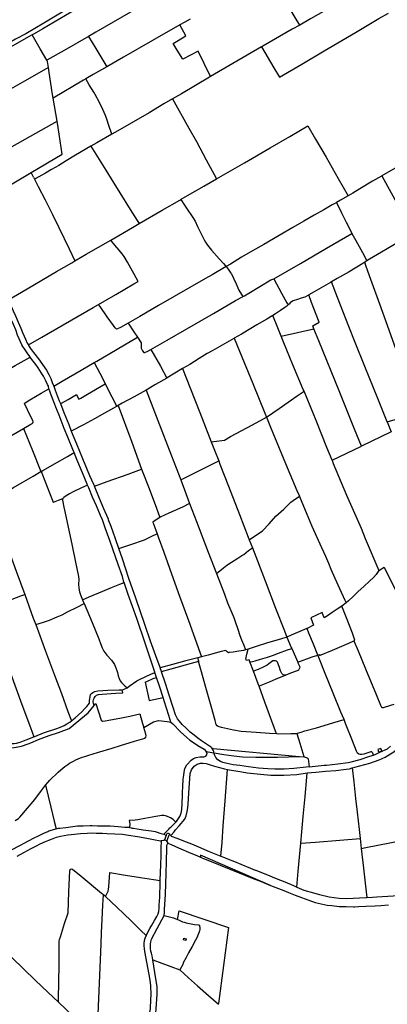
# Model space of a CAD drawing. Header units: inches. Extents: x 210911 to 224988, y 571697 to 586201.
# Tile 251 of 256: x 221671 to 222397, y 580921 to 582867. Entities that reach past the tile are written whole.
import ezdxf

# ---------------------------------------------------------------- set-up
doc = ezdxf.new("R2010")
doc.units = ezdxf.units.IN
doc.header["$MEASUREMENT"] = 0

msp = doc.modelspace()

# ---------------------------------------------------------------- linework, layer by layer
for points in [[(221912.601, 582974.647), (221909.639, 582972.691), (221899.568, 582967.1), (221871.754, 582950.788), (221838.52, 582930.967), (221791.034, 582903.102), (221757.948, 582883.808), (221718.414, 582860.296), (221682.794, 582839.413), (221662.663, 582828.572), (221651.184, 582822.204), (221641.22, 582816.314), (221629.18, 582809.067), (221610.818, 582798.19), (221599.893, 582791.971)], [(221915.577, 582963.571), (221913.719, 582962.886), (221909.366, 582960.911), (221905.513, 582959.048), (221891.506, 582950.89), (221857.903, 582931.341), (221809.146, 582902.883), (221761.732, 582875.381), (221716.861, 582849.067), (221699.603, 582839.061), (221695.509, 582836.817)], [(222224.297, 582856.457), (222215.253, 582871.633), (222192.263, 582910.069), (222169.9, 582947.517), (222163.423, 582958.087)], [(222358.329, 582934.199), (222307.752, 582904.457), (222291.205, 582894.167), (222245.972, 582868.668), (222224.297, 582856.457)], [(221948.898, 582915.485), (221907.253, 582891.541), (221821.204, 582842.338), (221806.904, 582834.107)], [(222148.702, 582813.577), (222173.266, 582771.914), (222184.207, 582753.295), (222228.423, 582779.386), (222272.563, 582805.523), (222334.53, 582841.831), (222380.609, 582869.147), (222399.944, 582880.268)], [(221987.23, 582856.703), (221933.101, 582825.909), (221876.398, 582792.896), (221843.24, 582773.995)], [(222048.177, 582754.919), (222035.705, 582780.4), (222023.705, 582805.041), (221993.498, 582788.81), (221982.431, 582806.562), (221974.078, 582820.161), (221999.366, 582835.427), (221987.23, 582856.703)], [(222007.608, 582868.41), (221997.315, 582862.441), (221987.23, 582856.703)], [(222224.297, 582856.457), (222209.322, 582848.02), (222151.25, 582815.054), (222148.702, 582813.577)], [(221695.509, 582836.817), (221688.439, 582832.941), (221662.295, 582818.176), (221651.376, 582811.941), (221638.814, 582804.642), (221613.677, 582788.957), (221591.795, 582776.607), (221581.098, 582770.318), (221572.696, 582765.424)], [(221724.407, 582786.888), (221711.569, 582809.275), (221695.509, 582836.817)], [(221806.904, 582834.107), (221758.686, 582806.35), (221724.407, 582786.888)], [(221806.904, 582834.107), (221821.088, 582810.288), (221843.24, 582773.995)], [(222148.702, 582813.577), (222092.047, 582780.734), (222048.177, 582754.919)], [(221727.85, 582772.363), (221725.783, 582784.488), (221724.407, 582786.888)], [(221843.24, 582773.995), (221816.07, 582758.508), (221801.431, 582749.953)], [(221727.85, 582772.363), (221680.496, 582745.666), (221619.788, 582711.209), (221607.331, 582704.217)], [(221737.056, 582712.04), (221735.844, 582719.374), (221729.47, 582762.858), (221727.85, 582772.363)], [(222048.177, 582754.919), (222046.088, 582753.69), (221990.807, 582720.852), (221972.872, 582710.443)], [(221801.431, 582749.953), (221797.051, 582747.394), (221737.056, 582712.04)], [(221852.782, 582640.861), (221852.272, 582642.859), (221847.332, 582658.229), (221843.167, 582670.705), (221840.639, 582677.897), (221835.36, 582689.903), (221828.409, 582703.737), (221820.153, 582719.127), (221817.218, 582724.078), (221808.178, 582738.645), (221801.431, 582749.953)], [(221744.703, 582666.394), (221742.123, 582681.392), (221737.056, 582712.04)], [(221972.872, 582710.443), (221956.074, 582700.694), (221926.601, 582683.175), (221864.675, 582647.603), (221852.782, 582640.861)], [(221972.872, 582710.443), (222005.206, 582652.995), (222020.576, 582626.157), (222039.764, 582590.369), (222055.549, 582560.953), (222060.074, 582552.748)], [(221541.723, 582552.096), (221545.569, 582554.381), (221596.476, 582582.872), (221651.682, 582613.859), (221682.006, 582631.077), (221744.703, 582666.394)], [(221693.508, 582564.895), (221755.088, 582601.12), (221746.859, 582653.861), (221744.703, 582666.394)], [(222060.074, 582552.748), (222115.18, 582583.977), (222166.209, 582614.099), (222204.706, 582636.222), (222240.495, 582657.376), (222255.795, 582631.109), (222276.416, 582595.334), (222300.182, 582553.451), (222320.055, 582519.091)], [(221852.782, 582640.861), (221823.073, 582624.021), (221811.277, 582617.165)], [(221811.277, 582617.165), (221781.104, 582599.024), (221763.036, 582587.971)], [(221811.277, 582617.165), (221840.848, 582569.42), (221857.295, 582543.817), (221868.975, 582525.112), (221889.567, 582491.941), (221903.179, 582470.038), (221906.994, 582464.207)], [(222477.435, 582610.249), (222466.771, 582604.2), (222458.053, 582599.39), (222438.624, 582587.992), (222408.43, 582570.776), (222386.629, 582558.357)], [(221763.036, 582587.971), (221747.968, 582578.979), (221734.062, 582570.719), (221721.823, 582563.964), (221708.435, 582556.545), (221700.085, 582552.103)], [(221543.288, 582476.306), (221621.453, 582522.463), (221693.508, 582564.895)], [(221698.142, 582555.865), (221693.508, 582564.895)], [(221698.142, 582555.865), (221700.085, 582552.103)], [(221700.085, 582552.103), (221707.691, 582537.373), (221721.037, 582511.361), (221735.679, 582481.805), (221748.475, 582456.184), (221768.728, 582414.251), (221779.673, 582390.423)], [(221989.642, 582511.853), (221990.255, 582512.237), (222034.682, 582537.986), (222060.074, 582552.748)], [(222386.629, 582558.357), (222385.652, 582557.8), (222368.472, 582547.654), (222342.915, 582532.909), (222329.096, 582524.278), (222320.055, 582519.091)], [(222386.629, 582558.357), (222412.339, 582511.584), (222438.469, 582462.755), (222448.607, 582443.893)], [(221906.994, 582464.207), (221952.612, 582490.643), (221987.243, 582510.348), (221989.642, 582511.853)], [(221989.642, 582511.853), (221995.541, 582502.329), (222003.07, 582490.668), (222010.215, 582480.353), (222014.517, 582474.323), (222017.548, 582468.971), (222022.609, 582458.357), (222029.885, 582443.634), (222035.69, 582432.086), (222038.109, 582427.112), (222042.141, 582421.671), (222050.078, 582411.869), (222065.101, 582394.48), (222073.613, 582385.01), (222077.919, 582380.614), (222079.069, 582379.277)], [(222297.11, 582505.516), (222296.599, 582505.211), (222288.212, 582500.936), (222271.903, 582491.519), (222252.806, 582480.918), (222232.355, 582469.146), (222210.89, 582456.417), (222183.964, 582440.564), (222153.346, 582422.66), (222130.757, 582409.99), (222109.31, 582397.461), (222087.439, 582384.243), (222079.069, 582379.277)], [(222320.055, 582519.091), (222304.779, 582510.089), (222297.11, 582505.516)], [(222297.11, 582505.516), (222306.774, 582485.692), (222316.108, 582466.691), (222323.875, 582451.823), (222327.49, 582444.711)], [(221850.843, 582431.16), (221851.119, 582431.317), (221893.536, 582456.458), (221906.994, 582464.207)], [(222173.029, 582354.773), (222173.264, 582354.864), (222225.701, 582385.385), (222277.33, 582415.454), (222327.49, 582444.711)], [(222327.49, 582444.711), (222327.546, 582444.6), (222335.449, 582430.808), (222348.53, 582407.018), (222357.285, 582390.626)], [(222448.607, 582443.893), (222447.582, 582443.31), (222428.882, 582432.412), (222408.554, 582420.67), (222385.839, 582407.709), (222362.543, 582393.892), (222357.285, 582390.626)], [(221779.673, 582390.423), (221779.946, 582390.606), (221802.462, 582403.585), (221850.843, 582431.16)], [(221826.594, 582304.378), (221861, 582324.062), (221896.789, 582345.216), (221905.272, 582349.643), (221897.451, 582363.911), (221890.87, 582376.254), (221883.773, 582388.017), (221877.285, 582399.142), (221873.145, 582404.491), (221867.467, 582411.369), (221859.01, 582421.439), (221852.829, 582428.785), (221850.843, 582431.16)], [(221647.767, 582312.793), (221685.897, 582335.134), (221743.477, 582369.291), (221773.919, 582386.565), (221779.673, 582390.423)], [(222352.761, 582387.816), (222349.113, 582385.55), (222321.839, 582368.961), (222298.608, 582355.421), (222287.381, 582348.786)], [(222357.285, 582390.626), (222352.761, 582387.816)], [(222450.59, 582121.829), (222439.089, 582151.338), (222427.434, 582182.06), (222415.22, 582214.869), (222397.966, 582262.605), (222382.907, 582304.66), (222365.098, 582353.636), (222355.95, 582379.012), (222352.761, 582387.816)], [(222079.069, 582379.277), (222075.706, 582377.282), (222051.403, 582363.031), (222037.844, 582355.506), (221976.381, 582320.102), (221945.207, 582302.066), (221908.025, 582280.451), (221885.513, 582267.512)], [(222079.069, 582379.277), (222079.271, 582379.042), (222083.058, 582373.804), (222088.129, 582366.456), (222089.481, 582364.884), (222093.765, 582356.174), (222098.714, 582345.207), (222102.116, 582337.463), (222104.277, 582332.753), (222109.481, 582323.739), (222111.785, 582319.845)], [(222111.785, 582319.845), (222115.261, 582321.39), (222123.829, 582326.556), (222167.521, 582352.653), (222173.029, 582354.773)], [(222173.029, 582354.773), (222188.341, 582326.782), (222198.814, 582307.66), (222201.455, 582303.295)], [(222287.381, 582348.786), (222285.323, 582347.57), (222271.441, 582340.033), (222253.13, 582329.423), (222242.121, 582323.162)], [(222397.367, 582072.048), (222378.888, 582118.322), (222353.015, 582181.769), (222333.862, 582229.25), (222321.155, 582260.832), (222299.274, 582318.176), (222287.381, 582348.786)], [(221647.767, 582312.793), (221654.002, 582301.13), (221657.955, 582291.885), (221662.914, 582281.703), (221668.215, 582269.253), (221673.214, 582257.253), (221676.577, 582248.847), (221679.476, 582241.571), (221682.086, 582235.793), (221685.965, 582227.966), (221688.169, 582224.214)], [(221930.37, 582215.428), (221962.565, 582234.054), (222001.157, 582256.329), (222053.746, 582286.756), (222097.49, 582312.082), (222111.481, 582319.71), (222111.785, 582319.845)], [(222242.121, 582323.162), (222241.509, 582322.814), (222234.354, 582318.571), (222226.919, 582316.612), (222219.757, 582314.325), (222211.603, 582311.542), (222208.238, 582309.765), (222205.328, 582307.443), (222203.157, 582305.034), (222201.455, 582303.295)], [(222252.466, 582256.288), (222250.241, 582261.818), (222262.725, 582269.099), (222247.904, 582307.947), (222242.121, 582323.162)], [(221688.169, 582224.214), (221714.887, 582239.527), (221816.329, 582298.516), (221826.594, 582304.378)], [(221885.513, 582267.512), (221870.244, 582258.889), (221863.967, 582255.899), (221862.502, 582255.747), (221859.45, 582258.157), (221856.206, 582262.478), (221843.692, 582279.745), (221829.89, 582299.97), (221826.594, 582304.378)], [(222201.455, 582303.295), (222201.16, 582302.994), (222198.759, 582300.727), (222195.202, 582298.382), (222186.377, 582292.372), (222176.313, 582285.807), (222171.256, 582282.523)], [(221691.584, 582200.352), (221690.891, 582201.392), (221685.864, 582208.555), (221681.687, 582214.614), (221677.45, 582220.92), (221675.218, 582224.829), (221672.455, 582230.701), (221670.181, 582236.167), (221666.902, 582243.941), (221663.005, 582254.048), (221658.747, 582264.853), (221654.587, 582273.592), (221651.423, 582280.609), (221649.752, 582284.03)], [(221885.513, 582267.512), (221896.726, 582249.897), (221903.581, 582239.368)], [(222171.256, 582282.523), (222159.267, 582275.366), (222139.623, 582264.047), (222127.653, 582256.703), (222109.368, 582245.707), (222094.651, 582237.538)], [(222187.874, 582241.869), (222181.259, 582258.324), (222171.256, 582282.523)], [(222187.874, 582241.869), (222252.466, 582256.288)], [(222346.527, 582024.077), (222332.89, 582057.604), (222302.502, 582133.492), (222261.939, 582232.75), (222252.466, 582256.288)], [(221818.418, 582189.558), (221823.56, 582192.525), (221863.365, 582215.742), (221903.581, 582239.368)], [(221903.581, 582239.368), (221910.712, 582228.345), (221910.753, 582222.937), (221910.751, 582217.714), (221913.585, 582212.642), (221915.947, 582209.286), (221916.747, 582209.215), (221918.024, 582209.061), (221924.395, 582212.204), (221930.37, 582215.428)], [(222094.651, 582237.538), (222093.964, 582237.157), (222075.606, 582226.47), (222052.367, 582213.516), (222041.473, 582207.145), (222025.928, 582197.256), (222007.47, 582185.893), (221992.952, 582177.49)], [(222094.651, 582237.538), (222105.104, 582212.188), (222131.383, 582147.859), (222155.343, 582089.181), (222158.501, 582081.64)], [(222232.86, 582133.228), (222231.466, 582136.549), (222210.741, 582185.159), (222193.189, 582228.646), (222187.874, 582241.869)], [(221688.169, 582224.214), (221688.59, 582223.497), (221693.917, 582215.622), (221700.937, 582206.387), (221707.862, 582196.998), (221715.892, 582185.978), (221723.713, 582174.191), (221728.585, 582165.751), (221732.22, 582158.127), (221735.386, 582150.001), (221738.142, 582142.956)], [(221930.37, 582215.428), (221948.954, 582182.128), (221961.878, 582158.937)], [(221463.515, 582069.222), (221559.896, 582124.688), (221612.544, 582154.867), (221662.262, 582183.634), (221691.584, 582200.352)], [(221728.461, 582137.642), (221727.534, 582142.916), (221725.71, 582146.204), (221722.825, 582153.418), (221717.639, 582162.632), (221714.181, 582168.405), (221707.44, 582178.947), (221702.497, 582185.477), (221697.543, 582192.331), (221692.918, 582198.348), (221691.584, 582200.352)], [(221738.142, 582142.956), (221755.186, 582152.675), (221792.433, 582174.566), (221818.418, 582189.558)], [(221818.418, 582189.558), (221835.357, 582157.072), (221839.7, 582147.517)], [(221992.952, 582177.49), (221977.429, 582168.583), (221962.12, 582159.076), (221961.878, 582158.937)], [(221992.952, 582177.49), (222008.645, 582137.41), (222026.715, 582090.912), (222045.936, 582041.488), (222049.371, 582032.935)], [(221961.878, 582158.937), (221939.263, 582145.886), (221920.838, 582135.141)], [(221678.721, 582059.253), (221693.205, 582067.668), (221695.843, 582069.208), (221696.663, 582070.708), (221697.639, 582072.375), (221696.776, 582074.912), (221689.245, 582090.163), (221684.21, 582100.392), (221681.253, 582106.805), (221680.711, 582109.092), (221681.634, 582110.159), (221691.162, 582115.684), (221713.524, 582128.757), (221728.461, 582137.642)], [(221778.342, 582012.081), (221777.457, 582014.35), (221766.179, 582041.832), (221759.103, 582059.019), (221748.938, 582085.655), (221742.399, 582101.402), (221738.629, 582111.8), (221732.749, 582127.247), (221729.994, 582135.014), (221728.47, 582137.59), (221728.461, 582137.642)], [(221738.142, 582142.956), (221741.182, 582135.187), (221749.166, 582114.17), (221751.49, 582108.296)], [(221751.49, 582108.296), (221753.4, 582108.973), (221766.715, 582116.701), (221783.038, 582126.057), (221784.224, 582123.012), (221787.772, 582117.077), (221791.432, 582119.221), (221804.823, 582127.243), (221839.7, 582147.517)], [(221839.7, 582147.517), (221839.857, 582147.173), (221853.21, 582121.685), (221862.777, 582102.976)], [(221920.838, 582135.141), (221897.139, 582121.989), (221873.176, 582109.058), (221865.206, 582104.498)], [(221920.838, 582135.141), (221943.925, 582075.253), (221970.766, 582005.247), (221989.077, 581957.72)], [(222158.501, 582081.64), (222183.966, 582098.974), (222219.103, 582123.433), (222232.86, 582133.228)], [(222288.51, 581996.4), (222277.677, 582021.724), (222256.791, 582074.865), (222238.965, 582118.68), (222232.86, 582133.228)], [(221751.49, 582108.296), (221758.281, 582091.135), (221768.077, 582067.153), (221772.801, 582054.109), (221772.912, 582053.838)], [(221862.777, 582102.976), (221862.002, 582102.491), (221838.268, 582089.419), (221818.518, 582078.271), (221797.19, 582066.618), (221772.912, 582053.838)], [(221865.206, 582104.498), (221865.185, 582104.486), (221862.777, 582102.976)], [(221865.206, 582104.498), (221892.473, 582032.041), (221911.955, 581979.146)], [(222397.367, 582072.048), (222412.936, 582076.855), (222424.627, 582080.412), (222443.664, 582087.409), (222457.841, 582092.6), (222461.074, 582094.211)], [(222049.371, 582032.935), (222075.929, 582036.136), (222087.401, 582043.1), (222130.857, 582066.335), (222158.501, 582081.64)], [(222158.501, 582081.64), (222166.501, 582061.931), (222196.494, 581990.193), (222218.747, 581936.789), (222223.868, 581925.197)], [(222397.367, 582072.048), (222405.17, 582052.84), (222346.527, 582024.077)], [(221553.963, 581987.375), (221574.963, 581999.407), (221640.987, 582037.329), (221678.721, 582059.253)], [(221678.721, 582059.253), (221695.901, 582015.912), (221712.797, 581973.89)], [(221772.912, 582053.838), (221783.017, 582029.182), (221795.317, 581999.592), (221809.038, 581966.488), (221816.697, 581949.049), (221818.585, 581945.469)], [(222049.371, 582032.935), (222056.131, 582016.099), (222064.172, 581995.156)], [(222288.51, 581996.4), (222346.527, 582024.077)], [(221713.328, 581974.193), (221716.833, 581976.193), (221722.362, 581979.347), (221739.693, 581989.137), (221765.341, 582003.773), (221778.342, 582012.081)], [(221805.003, 581947.23), (221804.261, 581948.905), (221794.852, 581971.805), (221783.775, 581998.159), (221778.342, 582012.081)], [(221989.077, 581957.72), (222034.147, 581979.943), (222064.172, 581995.156)], [(222064.172, 581995.156), (222066.536, 581988.998), (222083.685, 581945.284), (222105.277, 581889.438), (222122.534, 581844.444), (222124.67, 581838.936)], [(222288.51, 581996.4), (222290.31, 581990.08), (222316.67, 581927.16), (222345.46, 581861.94), (222353.52, 581841.84), (222380.639, 581778.77)], [(221818.585, 581945.469), (221844.065, 581954.497), (221885.506, 581969.159), (221911.955, 581979.146)], [(221911.955, 581979.146), (221926.597, 581940.394), (221941.021, 581901.843), (221947.628, 581883.059)], [(221613.321, 581916.097), (221636.605, 581929.106), (221658.894, 581942.488), (221697.289, 581965.043), (221712.797, 581973.89)], [(221712.797, 581973.89), (221713.328, 581974.193)], [(221713.328, 581974.193), (221715.887, 581967.35), (221729.905, 581932.02), (221737.168, 581913.606), (221737.86, 581913.865), (221747.558, 581917.497), (221756.092, 581920.767)], [(221989.077, 581957.72), (222006.817, 581910.78)], [(221805.003, 581947.23), (221791.715, 581940.968), (221776.824, 581934.106), (221769.302, 581930.037), (221762.55, 581926.02), (221757.827, 581922.811), (221756.092, 581920.767)], [(221877.102, 581755.027), (221876.914, 581755.56), (221873.772, 581766.891), (221865.682, 581790.56), (221849.508, 581835.941), (221840.056, 581862.877), (221834.335, 581878.753), (221830.834, 581887.191), (221822.901, 581906.067), (221815.107, 581923.801), (221807.349, 581941.935), (221805.003, 581947.23)], [(221867.036, 581822.101), (221860.346, 581841.449), (221855.757, 581854.199), (221851.764, 581865.263), (221847.283, 581876.733), (221845.549, 581881.021), (221837.301, 581900.671), (221828.875, 581920.801), (221818.585, 581945.469)], [(221756.092, 581920.767), (221755.352, 581919.482), (221755.555, 581917.245), (221758.221, 581903.517), (221760.2, 581894.902)], [(222124.67, 581838.936), (222151.087, 581857.289), (222163.657, 581870.911), (222176.941, 581886.204), (222192.898, 581899.585), (222199.853, 581906.326), (222206.752, 581913.577), (222211.566, 581916.677), (222223.868, 581925.197)], [(222223.868, 581925.197), (222224.098, 581924.677), (222242.002, 581882.186), (222248.506, 581866.039), (222267.528, 581824.336), (222275.514, 581807.17), (222281.257, 581793.127), (222285.79, 581780.887), (222294.064, 581763.332), (222302.923, 581743.305), (222313.776, 581720.095), (222316.023, 581714.962)], [(222006.817, 581910.78), (221992.4, 581904.045), (221965.439, 581891.643), (221948.702, 581883.756), (221947.628, 581883.059)], [(222006.817, 581910.78), (222020.426, 581875.314), (222043.442, 581815.106), (222059.821, 581772.55)], [(221760.2, 581894.902), (221774.324, 581827.308), (221781.122, 581795.043), (221787.229, 581766.791), (221787.555, 581760.732), (221787.046, 581751.865), (221788.008, 581743.672), (221788.801, 581736.745), (221791.128, 581730.508), (221794.893, 581720.878)], [(221947.628, 581883.059), (221938.405, 581877.07), (221933.729, 581873.937), (221939.897, 581858.102), (221942.309, 581851.248)], [(221640, 581843.371), (221664.052, 581776.931), (221680.794, 581731.354)], [(221867.036, 581822.101), (221890.821, 581830.206), (221917.281, 581839.486), (221934.61, 581847.905), (221942.309, 581851.248)], [(221942.309, 581851.248), (221944.497, 581845.029), (221955.511, 581814.808), (221974.299, 581762.801), (221987.012, 581727.891), (222004.492, 581679.752), (222030.55, 581607.871)], [(222124.67, 581838.936), (222130.807, 581823.111)], [(221948.773, 581586.205), (221948.473, 581587.217), (221939.693, 581609.939), (221929.711, 581638.838), (221918.235, 581671.561), (221900.341, 581723.649), (221886.818, 581762.805), (221873.906, 581801.584), (221867.036, 581822.101)], [(222059.821, 581772.55), (222074.029, 581784.111), (222080.499, 581789.04), (222089.604, 581795.247), (222101.871, 581802.988), (222110.133, 581808.342), (222113.917, 581810.284), (222123.347, 581817.874), (222130.807, 581823.111)], [(222130.807, 581823.111), (222155.936, 581758.044), (222176.673, 581704.15), (222194.024, 581659.309), (222198.777, 581647.152)], [(222380.639, 581778.77), (222391.081, 581785.081)], [(222391.081, 581785.081), (222415.345, 581735.575), (222428.939, 581707.141), (222446.387, 581670.156), (222465.068, 581630.722), (222476.074, 581607.418), (222478.589, 581602.308)], [(222059.821, 581772.55), (222075.571, 581731.602), (222081.788, 581714.735), (222088.475, 581699.741), (222094.292, 581685.389), (222096.988, 581677.869), (222101.962, 581662.665), (222105.786, 581650.387), (222109.375, 581641.577), (222113.619, 581630.834), (222117.125, 581621.806)], [(222380.639, 581778.77), (222375.685, 581770.423), (222369.835, 581764.531), (222362.397, 581757.349), (222351.211, 581747.254), (222339.85, 581736.791), (222329.78, 581727.221), (222320.46, 581718.613), (222316.023, 581714.962)], [(221794.893, 581720.878), (221808.52, 581726.54), (221835.126, 581737.683), (221852.489, 581745.131), (221868.98, 581751.85), (221877.102, 581755.027)], [(221938.217, 581577.247), (221938.035, 581577.821), (221919.605, 581632.72), (221902.208, 581683.816), (221885.46, 581731.346), (221877.102, 581755.027)], [(221608.815, 581697.877), (221623.802, 581706.283), (221639.2, 581714.31), (221644.214, 581717.392), (221656.01, 581721.888), (221673.163, 581728.568), (221680.794, 581731.354)], [(221680.794, 581731.354), (221697.812, 581684.61), (221702.499, 581672.115)], [(221702.499, 581672.115), (221717.913, 581676.65), (221729.99, 581680.233), (221745.107, 581686.691), (221754.68, 581690.921), (221765.597, 581696.644), (221784.448, 581706.077), (221798.052, 581713.173)], [(221794.893, 581720.878), (221796.266, 581717.367), (221798.052, 581713.173)], [(221798.052, 581713.173), (221814.085, 581675.509), (221827.015, 581643.262), (221830.696, 581634.344), (221833.706, 581626.05), (221837.012, 581619.262), (221843.412, 581610.989), (221852.088, 581601.101), (221857.993, 581592.711), (221861.153, 581586.541), (221862.995, 581580.973), (221864.191, 581576.752), (221865.743, 581570.202), (221867.483, 581565.066), (221869.279, 581560.792), (221871.947, 581557.247), (221878.74, 581550.895), (221883.221, 581547.003)], [(222307.49, 581707.978), (222298.597, 581702.33), (222288.421, 581695.411), (222279.069, 581689.145), (222272.659, 581685.34), (222268.406, 581695.297), (222246.035, 581685.29), (222251.798, 581670.339), (222239.017, 581664.082)], [(222316.023, 581714.962), (222307.619, 581708.06), (222307.49, 581707.978)], [(222331.542, 581639.9), (222333.492, 581640.762), (222328.672, 581654.763), (222316.84, 581684.855), (222307.49, 581707.978)], [(221611.871, 581690.146), (221612.087, 581689.6), (221629.924, 581639.13), (221652.964, 581575.795), (221675.467, 581513.899), (221692.281, 581468.017), (221699.003, 581450.128)], [(221702.499, 581672.115), (221722.118, 581618.964), (221739.652, 581571.425), (221753.257, 581535.226), (221766.243, 581499.989), (221773.149, 581481.521)], [(222239.017, 581664.082), (222238.343, 581663.752), (222224.56, 581658.002), (222207.659, 581650.533), (222198.777, 581647.152)], [(222259.958, 581611.588), (222251.464, 581633.182), (222242.656, 581654.919), (222239.017, 581664.082)], [(222198.777, 581647.152), (222198.557, 581647.068), (222186.274, 581642.979), (222160.928, 581635.334), (222136.258, 581627.588), (222122.471, 581623.421)], [(222198.777, 581647.152), (222198.998, 581646.585), (222207.377, 581626.379), (222208.542, 581624.535)], [(222125.849, 581598.27), (222131.125, 581598.563), (222136.49, 581600.162), (222146.913, 581603.288), (222160.91, 581607.587), (222170.252, 581610.587), (222182.542, 581615.2), (222200.493, 581621.547), (222208.542, 581624.535)], [(222208.542, 581624.535), (222208.632, 581624.392), (222220.364, 581597.179)], [(222259.958, 581611.588), (222263.106, 581612.706), (222263.71, 581610.434), (222289.003, 581621.33), (222321.083, 581635.273), (222331.542, 581639.9)], [(222331.542, 581639.9), (222339.966, 581619.778), (222354.335, 581584.217), (222375.176, 581533.741), (222384.066, 581512.481), (222385.916, 581508.808), (222387.15, 581507.73), (222389.664, 581507.869), (222404.307, 581512.192), (222411.231, 581514.192)], [(222022.699, 581605.741), (221996.705, 581599.116), (221973.131, 581592.806), (221948.773, 581586.205)], [(222030.55, 581607.871), (222030.168, 581607.773), (222022.699, 581605.741)], [(222024.647, 581599.151), (222022.699, 581605.741)], [(222117.125, 581621.806), (222113.169, 581620.61), (222104.075, 581619.04), (222092.697, 581617.189), (222084.675, 581616.33), (222083.61, 581616.143), (222081.075, 581618.022), (222078.009, 581620.493), (222068.891, 581618.199), (222043.336, 581611.158), (222030.55, 581607.871)], [(222122.471, 581623.421), (222117.125, 581621.806)], [(222125.849, 581598.27), (222124.419, 581602.064), (222118.839, 581600.544), (222117.918, 581603.328), (222120.117, 581613.054), (222122.471, 581623.421)], [(222220.364, 581597.179), (222249.256, 581607.788), (222259.958, 581611.588)], [(222311.925, 581484.057), (222305.816, 581498.879), (222290.604, 581536.068), (222274.797, 581574.943), (222263.299, 581603.352), (222259.958, 581611.588)], [(221951.004, 581578.694), (221948.773, 581586.205)], [(221951.004, 581578.694), (221970.453, 581584.272), (222010.154, 581595.257), (222024.647, 581599.151)], [(222178.267, 581455.603), (222164.47, 581456.208), (222138.163, 581458.126), (222108.305, 581460.704), (222093.33, 581463.287), (222069.451, 581468.458), (222063.171, 581470.167), (222061.121, 581471.378), (222059.047, 581474.345), (222057.431, 581481.991), (222049.646, 581510.432), (222038.595, 581547.694), (222030.356, 581578.052), (222025.26, 581597.078), (222024.647, 581599.151)], [(222132.933, 581579.47), (222132.864, 581579.654), (222125.849, 581598.27)], [(222196.912, 581571.757), (222194.257, 581571.829), (222191.463, 581572.602), (222188.861, 581575.314), (222186.522, 581580.503), (222183.577, 581589.074), (222180.425, 581597.138), (222178.432, 581599.211), (222176.223, 581599.993), (222173.669, 581600.301), (222171.121, 581599.761), (222168.388, 581598.069), (222163.273, 581594.309), (222159.957, 581591.499), (222153.415, 581588.25), (222141.919, 581583.042), (222132.933, 581579.47)], [(222220.364, 581597.179), (222220.81, 581596.144), (222224.515, 581587.95), (222223.838, 581585.57), (222222.098, 581581.893), (222219.278, 581580.571), (222206.167, 581575.568), (222196.912, 581571.757)], [(221883.221, 581547.003), (221887.017, 581549.856), (221902.556, 581560.592), (221909.115, 581564.041), (221918.707, 581568.471), (221931.584, 581574.463), (221936.785, 581576.48), (221938.217, 581577.247)], [(221918.99, 581557.977), (221923.318, 581560.034), (221934.811, 581564.98), (221941.337, 581567.383)], [(221941.337, 581567.383), (221938.217, 581577.247)], [(221954.217, 581527.406), (221947.633, 581547.787), (221941.337, 581567.383)], [(222050.843, 581427.106), (222049.047, 581429.217), (222046.068, 581431.317), (222030.514, 581441.857), (222022.958, 581447.571), (222015.537, 581452.991), (222008.016, 581459.106), (221999.762, 581466.939), (221992.275, 581474.563), (221986.118, 581481.261), (221983.089, 581485.504), (221979.101, 581493.239), (221974.306, 581507.964), (221966.528, 581531.968), (221958.867, 581555.478), (221951.062, 581578.497), (221951.004, 581578.694)], [(222144.032, 581549.762), (222142.262, 581554.598), (222132.933, 581579.47)], [(222196.912, 581571.757), (222175.803, 581562.998), (222163.713, 581557.95), (222144.032, 581549.762)], [(221873.633, 581542.957), (221873.959, 581542.972), (221877.468, 581543.87), (221883.082, 581546.899), (221883.221, 581547.003)], [(221918.99, 581557.977), (221926.986, 581521.446), (221954.217, 581527.406)], [(222178.267, 581455.603), (222169.166, 581481.017), (222155.603, 581518.14), (222144.032, 581549.762)], [(221773.149, 581481.521), (221774.037, 581482.255), (221780.539, 581487.323), (221787.069, 581493.376), (221794.047, 581499.47), (221799.275, 581504.954), (221803.756, 581509.737), (221806.37, 581513.034), (221808.674, 581516.257), (221809.189, 581521.797), (221810.218, 581529.025), (221811.117, 581533.221), (221813.038, 581535.308), (221815.562, 581537.604), (221819.313, 581539.408), (221825.323, 581540.768), (221845.06, 581542.056), (221867.824, 581542.692), (221873.633, 581542.957)], [(221817.858, 581511.662), (221816.88, 581515.788), (221816.402, 581519.461), (221816.657, 581523.895), (221817.907, 581526.607), (221819.935, 581529.895), (221822.998, 581532.122), (221826.389, 581533.514), (221834.182, 581534.515), (221861.055, 581535.994), (221875.024, 581536.828), (221873.633, 581542.957)], [(221969.738, 581478.761), (221965.697, 581491.952), (221956.212, 581521.231), (221954.217, 581527.406)], [(221692.632, 581438.135), (221708.27, 581444.379), (221729.388, 581452.302), (221747.414, 581458.368), (221768.532, 581466.664), (221776.859, 581472.607), (221791.71, 581485.235), (221806.218, 581497.554), (221817.858, 581511.662)], [(221817.858, 581511.662), (221821.397, 581515.952), (221831.67, 581482.918), (221834.502, 581480.876), (221839.79, 581481.58)], [(221839.79, 581481.58), (221847.056, 581482.547), (221872.166, 581487.561), (221888.544, 581490.943)], [(221888.544, 581490.943), (221908.314, 581495.025)], [(221908.314, 581495.025), (221913.528, 581476.548), (221916.285, 581468.17)], [(221699.003, 581450.128), (221700.528, 581450.847), (221718.129, 581457.569), (221725.588, 581460.252), (221736.479, 581463.88), (221746.458, 581467.227), (221754.212, 581470.045), (221758.828, 581472.054), (221764.231, 581475.425), (221769.834, 581478.778), (221773.149, 581481.521)], [(221916.285, 581468.17), (221935.159, 581479.384), (221945.326, 581482.081), (221962.352, 581480.49), (221969.738, 581478.761)], [(221969.738, 581478.761), (221973.863, 581475.406), (221988.827, 581459.913), (222001.393, 581448.292)], [(222219.192, 581455.873), (222219.746, 581457.114), (222227.043, 581459.107), (222234.252, 581461.47), (222257.625, 581467.798), (222289.838, 581477.594), (222311.925, 581484.057)], [(222370.002, 581413.938), (222368.613, 581417.363), (222367.741, 581419.115), (222366.618, 581420.546), (222365.062, 581420.503), (222358.653, 581418.068), (222351.168, 581415.77), (222347.401, 581415.138), (222343.513, 581414.738), (222341.01, 581415.384), (222338.773, 581417.66), (222336.574, 581421.708), (222328.842, 581441.937), (222315.031, 581476.521), (222311.925, 581484.057)], [(221568.447, 581433.825), (221568.882, 581433.912), (221572.147, 581435.013), (221577.825, 581436.947), (221584.5, 581438.531), (221591.93, 581438.857), (221601.459, 581439.421), (221610.054, 581439.24), (221618.722, 581438.751), (221631.032, 581437.494), (221637.19, 581437.127), (221645.756, 581437.07), (221655.799, 581436.842), (221659.836, 581436.885), (221664.683, 581437.644), (221671.718, 581439.639), (221678.261, 581441.779), (221685.982, 581444.459), (221693.834, 581447.692), (221699.003, 581450.128)], [(221721.996, 581354.31), (221726.438, 581359.645), (221730.25, 581363.985), (221747.005, 581380.033), (221752.517, 581384.891), (221759.851, 581390.927), (221765.799, 581394.975), (221769.621, 581397.562), (221776.965, 581401.769), (221781.981, 581404.313), (221786.568, 581406.472), (221794.604, 581409.642), (221799.346, 581411.142), (221807.715, 581413.729), (221824.759, 581418.906), (221853.369, 581427.551), (221870.032, 581432.649), (221897.854, 581441.214), (221915.938, 581446.676), (221917.662, 581447.295), (221919.913, 581449.086), (221920.761, 581451.86), (221920.312, 581455.109), (221916.285, 581468.17)], [(222219.192, 581455.873), (222206.815, 581455.483), (222181.424, 581455.465), (222178.267, 581455.603)], [(222232.83, 581410.638), (222225.333, 581436.572), (222219.192, 581455.873)], [(221643.136, 581428.839), (221651.198, 581427.893), (221660.071, 581428.519), (221671.38, 581430.736), (221674.447, 581431.564), (221687.496, 581436.084), (221692.632, 581438.135)], [(222001.393, 581448.292), (222007.286, 581443.575), (222014.395, 581438.666), (222022.774, 581432.792), (222035.293, 581425.593), (222039.735, 581420.89)], [(222370.002, 581413.938), (222373.522, 581415.138), (222382.826, 581419.27), (222397.672, 581426.191), (222404.064, 581431.399)], [(221979.325, 581281.012), (221980.613, 581282.417), (221983.716, 581286.27), (221987.469, 581292.134), (221990.15, 581298.958), (221991.584, 581306.079), (221991.952, 581317.615), (221992.693, 581335.326), (221993.492, 581356.162), (221993.744, 581361.067), (221994.096, 581366.455), (221995.096, 581373.954), (221995.824, 581380.157), (221997.538, 581387.153), (222000.959, 581394.382), (222009.963, 581403.721), (222014.667, 581406.892), (222019.421, 581408.869), (222027.019, 581410.056), (222034.718, 581410.252), (222038.785, 581411.493), (222041.075, 581414.514), (222041.104, 581417.917), (222039.735, 581420.89)], [(222039.735, 581420.89), (222043.548, 581420.266)], [(222043.548, 581420.266), (222054.873, 581418.412)], [(222053.491, 581426.855), (222050.843, 581427.106)], [(222054.873, 581418.412), (222054.417, 581421.156), (222053.384, 581423.588), (222051.219, 581426.664), (222050.843, 581427.106)], [(222053.491, 581426.855), (222224.023, 581410.694)], [(222054.873, 581418.412), (222055.333, 581418.337)], [(222242.7, 581390.741), (222237.179, 581390.188), (222212.834, 581387.339), (222193.675, 581385.781), (222182.622, 581386.045), (222175.076, 581386.178), (222161.153, 581386.851), (222142.834, 581388.086), (222123.349, 581390.592), (222105.844, 581392.97), (222092.761, 581394.81), (222080.898, 581397.284), (222072.693, 581399.221), (222067.791, 581401.283), (222062.789, 581404.716), (222058.525, 581408.885), (222056.267, 581412.799), (222055.178, 581416.051), (222055.333, 581418.337)], [(222055.333, 581418.337), (222074.411, 581414.993), (222094.024, 581412.6)], [(222094.024, 581412.6), (222111.249, 581410.363), (222137.648, 581409.401), (222149.031, 581409.619), (222161.786, 581409.71), (222180.513, 581409.973), (222223.581, 581410.697), (222224.023, 581410.694)], [(222224.023, 581410.694), (222232.83, 581410.638)], [(222232.83, 581410.638), (222238.824, 581408.322), (222241.007, 581406.262), (222242.7, 581390.741)], [(222326.317, 581400.435), (222344.114, 581405.055), (222362.669, 581411.439), (222370.002, 581413.938)], [(222328.146, 581388.292), (222333.35, 581389.621), (222362.985, 581397.672), (222381.592, 581404.666), (222393.082, 581409.863), (222403.734, 581416.051), (222410.015, 581420.364), (222415.333, 581424.555)], [(222384.687, 581427.064), (222378.478, 581424.69)], [(222378.478, 581424.69), (222379.887, 581420.987)], [(222380.493, 581419.394), (222379.887, 581420.987)], [(222380.493, 581419.394), (222381.297, 581419.739)], [(222381.297, 581419.739), (222386.61, 581422.016)], [(222386.61, 581422.016), (222384.687, 581427.064)], [(221969.891, 581254.894), (221976.178, 581261.916), (221978.797, 581266.199), (221986.122, 581273.912), (221997, 581286.853), (221999.679, 581293.93), (222001.946, 581302.174), (222003.081, 581309.344), (222004.054, 581316.785), (222005.119, 581338.653), (222007.776, 581377.613), (222010.249, 581384.849), (222015.719, 581392.236), (222021.617, 581395.634), (222028.048, 581397.838), (222033.638, 581398.011), (222039.43, 581397.041), (222047.381, 581394.85), (222055.966, 581392.175), (222075.779, 581386.621), (222081.698, 581385.168)], [(222242.7, 581390.741), (222272.882, 581393.764), (222277.111, 581394.185)], [(222277.111, 581394.185), (222299.716, 581396.432), (222320.224, 581398.853), (222326.317, 581400.435)], [(222068.65, 581213.879), (222070.749, 581240.885), (222073.197, 581273.826), (222077.009, 581323.427), (222081.698, 581385.168)], [(222081.698, 581385.168), (222110.202, 581380.495), (222120.668, 581378.733), (222146.658, 581375.84), (222167.111, 581374.197), (222192.9, 581374.225), (222218.819, 581375.625), (222239.195, 581378.432)], [(222226.415, 581239.524), (222228.457, 581262.007), (222231.31, 581292.585), (222234.933, 581332.229), (222238.454, 581370.223), (222239.195, 581378.432)], [(222239.195, 581378.432), (222247.763, 581379.613), (222256.149, 581380.342), (222275.512, 581381.798), (222295.967, 581383.279), (222316.424, 581386.004), (222322.447, 581386.837), (222328.146, 581388.292)], [(222328.146, 581388.292), (222331.186, 581360.948), (222334.862, 581328.307), (222337.959, 581301.279), (222341.861, 581266.987), (222343.891, 581248.95)], [(221661.943, 581284.416), (221665.336, 581286.493), (221668.347, 581288.618), (221670.874, 581291.148), (221686.373, 581309.145), (221701.015, 581326.095), (221713.951, 581343.545), (221721.996, 581354.31)], [(221721.996, 581354.31), (221732.499, 581310.978), (221735.855, 581296.847), (221739.078, 581283.527), (221742.679, 581268.323)], [(221979.325, 581281.012), (221974.189, 581286.268), (221968.935, 581290.049), (221963.255, 581292.659), (221959.259, 581293.932), (221955.524, 581294.166), (221951.814, 581294.196), (221940.213, 581292.632), (221918.007, 581288.366), (221904.529, 581286.004), (221899.376, 581285.315), (221887.518, 581284.232), (221888.339, 581278.165), (221888.078, 581270.661)], [(221742.679, 581268.323), (221747.337, 581269.449), (221749.472, 581269.283), (221761.861, 581270.851), (221771.331, 581271.997), (221785.015, 581273.674), (221796.064, 581274.015), (221810.137, 581274.399), (221814.303, 581274.499), (221824.771, 581274.252), (221834.578, 581274.079), (221849.442, 581273.781), (221865.708, 581272.551), (221878.823, 581271.583), (221885.812, 581271.089), (221888.078, 581270.661)], [(221955.663, 581257.26), (221965.655, 581267.573), (221967.7, 581269.769), (221969.722, 581271.686), (221979.325, 581281.012)], [(221595.058, 581205.302), (221611.022, 581207.968), (221614.832, 581208.04), (221618.462, 581208.569), (221620.492, 581209.063), (221621.986, 581209.808), (221625.534, 581211.555), (221636.429, 581216.722), (221639.748, 581218.342), (221646.232, 581221.935), (221653.122, 581225.682), (221672.22, 581236.104), (221679.591, 581239.956), (221688.255, 581244.424), (221699.605, 581250.229), (221708.067, 581254.418), (221718.786, 581259.432), (221726.362, 581263.082), (221728.644, 581263.806), (221740.131, 581267.706), (221742.679, 581268.323)], [(221665.94, 581213.916), (221679.364, 581221.409), (221686.101, 581225.181), (221693.395, 581229.287), (221704.187, 581234.682), (221711.307, 581238.253), (221722.103, 581242.963), (221728.794, 581245.973), (221733.637, 581247.677), (221743.753, 581251.315), (221751.845, 581253.545), (221766.362, 581256.218), (221779.438, 581257.587), (221784.669, 581258.023), (221791.348, 581258.568), (221804.351, 581259.429), (221814.103, 581259.991), (221822.082, 581259.757), (221834.71, 581259.37), (221844.087, 581258.991), (221859.106, 581258.262)], [(221859.106, 581258.262), (221874.328, 581257.357), (221886.228, 581255.543), (221903.493, 581252.896), (221914.758, 581251.054), (221925.337, 581249.03), (221935.484, 581247.156), (221949.421, 581244.567), (221951.361, 581244.87)], [(221888.078, 581270.661), (221891.178, 581270.077), (221893.264, 581269.581), (221895.679, 581269.239), (221903.027, 581268.162), (221914.952, 581266.4), (221931.073, 581263.848), (221935.012, 581263.667), (221938.548, 581262.874), (221942.697, 581261.423), (221948.068, 581259.523), (221955.663, 581257.26)], [(221955.663, 581257.26), (221960.081, 581254.742)], [(221960.081, 581254.742), (221960.369, 581254.578), (221962.954, 581260.261), (221966.922, 581257.94), (221967.645, 581257.198)], [(221961.449, 581243.303), (221963.548, 581249.185), (221965.469, 581254.551), (221965.49, 581254.621), (221966.166, 581255.236), (221966.874, 581255.888), (221967.645, 581257.198)], [(221967.645, 581257.198), (221969.891, 581254.894)], [(221969.891, 581254.894), (221970.583, 581253.857), (221981.53, 581249.676), (222000.167, 581242.514), (222010.376, 581238.474), (222024.471, 581232.417), (222045.221, 581223.56), (222061.78, 581216.51), (222068.65, 581213.879)], [(221948.767, 581165.849), (221949.308, 581182.147), (221949.764, 581196.199), (221950.418, 581215.84), (221950.776, 581229.18), (221951.361, 581244.87)], [(221951.361, 581244.87), (221956.616, 581245.692)], [(221956.232, 581096.928), (221956.963, 581102.674), (221957.386, 581108.799), (221958.874, 581138.327), (221959.693, 581160.307), (221960.301, 581178.957), (221960.897, 581204.467), (221961.5, 581228.579), (221961.613, 581235.82), (221963.69, 581239.708)], [(221956.616, 581245.692), (221956.939, 581246.715), (221957.168, 581246.62)], [(221960.081, 581254.742), (221957.168, 581246.62)], [(221957.168, 581246.62), (221960.934, 581245.056), (221961.316, 581243.516), (221961.449, 581243.303)], [(221961.449, 581243.303), (221963.69, 581239.708)], [(221963.69, 581239.708), (221970.22, 581236.859), (221984.964, 581230.616), (222009.238, 581220.163), (222020.718, 581215.276), (222028.353, 581212.09)], [(222218.498, 581152.994), (222221.363, 581184.088), (222226.415, 581239.524)], [(222226.415, 581239.524), (222255.42, 581241.867), (222303.345, 581245.711), (222343.891, 581248.95)], [(222343.891, 581248.95), (222344.631, 581242.373), (222346.09, 581229.492)], [(222346.09, 581229.492), (222354.706, 581231.113), (222402.662, 581240.392), (222446.41, 581248.909)], [(222166.887, 581156.345), (222028.452, 581215.889), (222028.353, 581212.09)], [(222346.09, 581229.492), (222350.547, 581190.274), (222353.947, 581160.453), (222357.047, 581132.687)], [(222028.353, 581212.09), (222034.382, 581209.575), (222052.897, 581201.989), (222066.79, 581196.237), (222084.67, 581188.932), (222116.138, 581176.561), (222130.412, 581170.909), (222148.292, 581163.782), (222166.887, 581156.345)], [(222068.65, 581213.879), (222075.47, 581211.266), (222081.616, 581208.822), (222095.407, 581203.222), (222108.284, 581198.03), (222127.002, 581190.47), (222136.221, 581186.525), (222137.542, 581186.067), (222145.314, 581182.961), (222157.099, 581178.227), (222177.493, 581170.056), (222194.84, 581163.081), (222211.984, 581156.107), (222218.498, 581152.994)], [(221747.82, 580925.371), (221747.852, 580932.819), (221748.205, 580964.793), (221748.648, 580999.99), (221748.923, 581042.112), (221749.132, 581045.645), (221749.747, 581049.332), (221751.344, 581054.676), (221759.558, 581080.736), (221766.605, 581101.963), (221768.356, 581143.611), (221770.111, 581184.751), (221770.805, 581187.778), (221772.321, 581189.31), (221775.325, 581188.184), (221792.169, 581174.331), (221832.62, 581141.202), (221836.57, 581138.014)], [(221840.811, 581134.592), (221845.733, 581144.959), (221846.651, 581149.08), (221847.339, 581153.199), (221848.91, 581181.559), (221879.957, 581176.627), (221909.809, 581171.917), (221935.618, 581167.87), (221948.767, 581165.849)], [(221920.555, 581056.996), (221928.278, 581070.885), (221932.278, 581077.995), (221937.614, 581087.094), (221942.222, 581094.513), (221944.301, 581099.834), (221945.723, 581104.669), (221946.295, 581111.328), (221946.745, 581117.301), (221947.574, 581132.777), (221948.633, 581161.82), (221948.767, 581165.849)], [(222166.887, 581156.345), (222182.376, 581150.138), (222192.917, 581146.065), (222201.857, 581142.527), (222215.242, 581137.283), (222228.068, 581132.294), (222242.291, 581126.922), (222254.889, 581122.238), (222266.473, 581119.815), (222278.438, 581117.366), (222287.863, 581116.24), (222302.014, 581114.602), (222316.294, 581114.285), (222331.03, 581113.891), (222333.266, 581113.864), (222340.788, 581114.289), (222354.712, 581115.039), (222373.211, 581116.064), (222384.391, 581116.715), (222399.765, 581117.641)], [(222218.498, 581152.994), (222223.006, 581150.84), (222232.581, 581147.047), (222251.632, 581141.518), (222263.494, 581138.105), (222282.673, 581133.668), (222302.362, 581131.06), (222317.2, 581130.616), (222354.705, 581132.64), (222357.047, 581132.687)], [(222357.047, 581132.687), (222367.867, 581132.908), (222376.99, 581133.484), (222409.007, 581135.565), (222422.754, 581136.492), (222451.163, 581138.372), (222463.461, 581139.149), (222465.749, 581139.361)], [(221747.82, 580925.371), (221777.329, 580897.274), (221776.639, 580876.957), (221824.788, 580875.648), (221825.368, 580886.917), (221827.868, 580947.75), (221830.629, 581009.519), (221831.83, 581040.341), (221832.847, 581063.313), (221834.078, 581088.8), (221835.497, 581117.033), (221836.57, 581138.014)], [(221836.57, 581138.014), (221840.811, 581134.592)], [(221840.811, 581134.592), (221863.364, 581112.87), (221876.211, 581100.621), (221891.563, 581085.413), (221910.083, 581067.124), (221920.555, 581056.996)], [(221982.508, 581089.205), (221986.131, 581105.801), (222083.864, 581073.191), (222063.774, 580923.165)], [(221933.826, 581009.386), (221932.489, 581016.873), (221931.291, 581022.125), (221930.277, 581026.336), (221929.69, 581031.465), (221929.332, 581036.442), (221929.565, 581040.279), (221930.151, 581044.551), (221931.568, 581050.198), (221942.531, 581070.837), (221956.232, 581096.928)], [(221956.232, 581096.928), (221958.981, 581096.106), (221974.88, 581092.282), (221982.508, 581089.205)], [(221982.508, 581089.205), (221984.632, 581088.348), (221992.401, 581084.607), (221995.913, 581083.61), (221999.983, 581082.541), (222006.426, 581080.978), (222016.561, 581078.759), (222024.056, 581078.194), (222025.962, 581077.862), (222026.493, 581076.084), (222026.641, 581071.969), (222026.639, 581069.429), (222026.153, 581066.306), (222024.955, 581062.725), (222023.12, 581057.774), (222021.439, 581053.763), (222018.308, 581047.898), (222011.561, 581035.382), (222004.79, 581022.917), (222000.006, 581014.05), (221994.199, 581002.992), (221993.122, 581000.064), (221987.471, 580989.724)], [(221920.555, 581056.996), (221917.92, 581051.087), (221916.676, 581046.482), (221916.115, 581042.236), (221916.27, 581037.105), (221916.835, 581031.367), (221917.553, 581025.681), (221926.398, 580980.397), (221928.138, 580968.77), (221929.691, 580957.596), (221930.013, 580940.807), (221929.516, 580930.48), (221928.565, 580912.571), (221927.43, 580906.068), (221926.166, 580886.094), (221925.426, 580875.203), (221922.967, 580841.813), (221921.384, 580821.35), (221919.647, 580799.69), (221918.694, 580785.618)], [(222000.215, 581050.55), (221999.266, 581047.447), (221994.577, 581048.882), (221995.526, 581051.985), (222000.215, 581050.55)], [(221655.221, 581013.736), (221702.34, 580968.361), (221726.345, 580945.509), (221747.82, 580925.371)], [(221921.429, 580716.152), (221926.593, 580740.425), (221928.686, 580758.358), (221931.779, 580796.716), (221934.784, 580835.656), (221935.129, 580841.076), (221938.116, 580880.88), (221940.844, 580912.344), (221942.507, 580941.219), (221942.362, 580956.793), (221940.177, 580971.485), (221933.826, 581009.386)], [(221933.826, 581009.386), (221987.471, 580989.724)], [(221987.471, 580989.724), (222004.356, 580973.946), (222022.553, 580957.737), (222044.052, 580938.507), (222063.527, 580921.319)], [(222063.527, 580921.319), (222063.774, 580923.165)], [(222063.527, 580921.319), (222063.556, 580921.293)]]:
    msp.add_lwpolyline(points)

doc.saveas('drawing.dxf')
